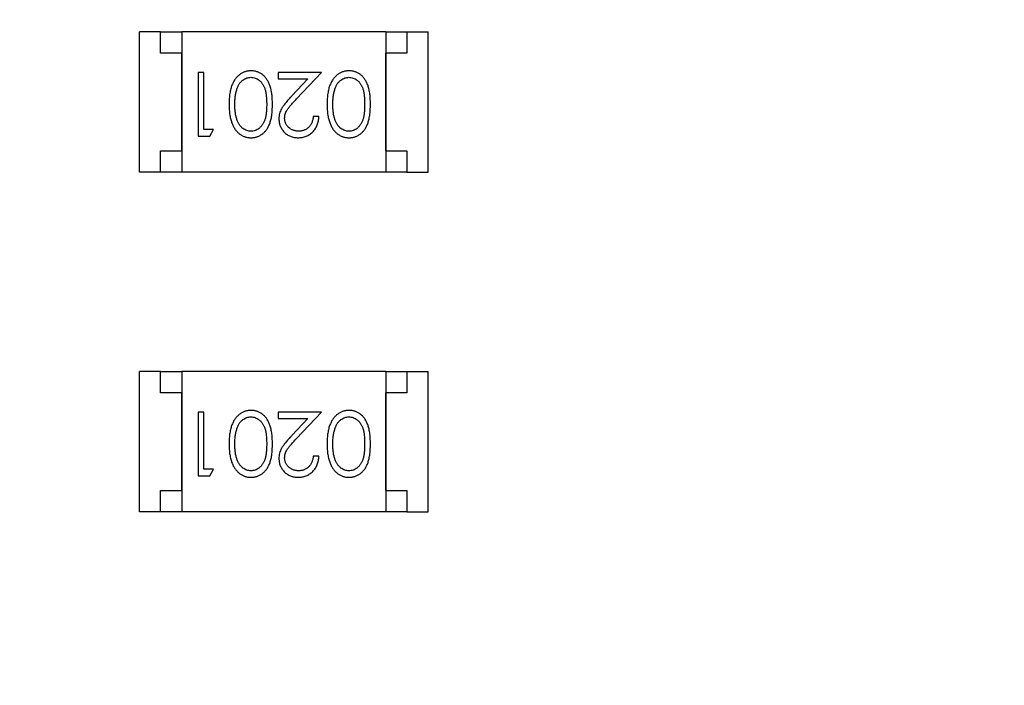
# Model space of a CAD drawing. Header units: millimetres. Extents: x 0 to 297, y 0 to 210.
# Tile 158 of 172: x 190.92 to 193.24, y 145.91 to 147.48. Entities that reach past the tile are written whole.
import ezdxf

# ---------------------------------------------------------------- set-up
doc = ezdxf.new("R2010")
doc.units = ezdxf.units.MM
doc.header["$LTSCALE"] = 16.335
doc.header["$PDMODE"] = 3
doc.header["$PDSIZE"] = 8
doc.layers.get('0').update_dxf_attribs({"linetype": 'CONTINUOUS'})
doc.layers.get('Defpoints').update_dxf_attribs({"linetype": 'CONTINUOUS'})
doc.layers.add('USER_LIBRARYDXF_CONTINUOUS_LINE', color=7, linetype='CONTINUOUS')
doc.styles.get("Standard").update_dxf_attribs({"font": '仿宋_GB2312.ttf'})
doc.dimstyles.get("Standard").update_dxf_attribs({"dimtxt": 2.5, "dimasz": 3.5, "dimexe": 1.5, "dimexo": 1, "dimtad": 1, "dimdsep": 46, "dimtxsty": 'Standard', "dimblk": '_FILLED', "dimblk1": '_FILLED', "dimblk2": '_FILLED', "dimcen": 0.09, "dimazin": 2, "dimtol": 1, "dimtp": 0.01, "dimtm": 0.01, "dimtfac": 1, "dimtofl": 0, "dimtmove": 0, "dimatfit": 3, "dimldrblk": '_FILLED', "dimfxl": 1, "dimtolj": 1, "dimarcsym": 0})

# ---------------------------------------------------------------- blocks, each defined once
blk = doc.blocks.new('_FILLED')
at = {"color": 0, "linetype": 'ByBlock'}
blk.add_solid([(0, 0), (-1, 0.1714), (-1, -0.1714)], dxfattribs=at)
blk = doc.blocks.new('*D35')
at = {"color": 0, "lineweight": -2, "transparency": 16777216}
for p, q in [((189.0794, 145.4336), (189.0794, 156.1936)), ((206.8594, 145.4336), (206.8594, 156.1936)), ((190.0794, 154.6936), (195.4396, 154.6936)), ((205.8594, 154.6936), (200.4991, 154.6936))]:
    blk.add_line(p, q, dxfattribs=at)
at = {"layer": 'Defpoints', "color": 0, "transparency": 16777216}
for p in [(206.8594, 154.6936), (189.0794, 144.4336), (206.8594, 144.4336)]:
    blk.add_point(p, dxfattribs=at)
at = {"color": 0, "lineweight": -2, "transparency": 16777216, "rotation": 180}
blk.add_blockref('_FILLED', (189.0794, 154.6936), dxfattribs=at)
at = {"color": 0, "lineweight": -2, "transparency": 16777216}
blk.add_blockref('_FILLED', (206.8594, 154.6936), dxfattribs=at)
at = {"color": 0, "transparency": 16777216, "insert": (197.9694, 154.6936), "char_height": 1, "attachment_point": 5}
blk.add_mtext('\\A1;17.78', dxfattribs=at)

msp = doc.modelspace()

# ---------------------------------------------------------------- linework, layer by layer
at = {"layer": 'USER_LIBRARYDXF_CONTINUOUS_LINE', "color": 7, "linetype": 'Continuous'}
for p, q in [((191.2044, 147.1187), (191.2044, 147.4487)), ((191.2544, 147.4487), (191.2044, 147.4487)), ((191.2544, 147.3987), (191.2544, 147.4487)), ((191.2544, 147.4487), (191.3044, 147.4487)), ((191.3044, 147.4487), (191.3044, 147.1187)), ((191.7844, 147.4487), (191.3044, 147.4487)), ((191.7844, 147.4487), (191.7844, 147.1187)), ((191.7844, 147.4487), (191.8344, 147.4487)), ((191.8344, 147.4487), (191.8344, 147.3987)), ((191.8344, 147.4487), (191.8844, 147.4487)), ((191.8844, 147.1187), (191.8844, 147.4487)), ((191.3044, 147.3987), (191.2544, 147.3987)), ((191.3044, 147.1687), (191.3044, 147.3987)), ((191.7844, 147.1687), (191.7844, 147.3987)), ((191.8344, 147.3987), (191.7844, 147.3987)), ((191.3426, 147.3534), (191.3426, 147.2034)), ((191.3561, 147.3534), (191.3426, 147.3534)), ((191.3561, 147.2188), (191.3561, 147.3534)), ((191.5311, 147.3534), (191.5311, 147.338)), ((191.633, 147.3534), (191.5311, 147.3534)), ((191.5748, 147.2913), (191.633, 147.3534)), ((191.5311, 147.338), (191.6009, 147.338)), ((191.6009, 147.338), (191.5634, 147.298)), ((191.6273, 147.2496), (191.6138, 147.2496)), ((191.3792, 147.2188), (191.3561, 147.2188)), ((191.3704, 147.2034), (191.3792, 147.2188)), ((191.3426, 147.2034), (191.3704, 147.2034)), ((191.2544, 147.1187), (191.2544, 147.1687)), ((191.2544, 147.1687), (191.3044, 147.1687)), ((191.7844, 147.1687), (191.8344, 147.1687)), ((191.8344, 147.1687), (191.8344, 147.1187)), ((191.2544, 147.1187), (191.2044, 147.1187)), ((191.3044, 147.1187), (191.2544, 147.1187)), ((191.7844, 147.1187), (191.3044, 147.1187)), ((191.8344, 147.1187), (191.7844, 147.1187)), ((191.8344, 147.1187), (191.8844, 147.1187)), ((191.2044, 146.3187), (191.2044, 146.6487)), ((191.2544, 146.6487), (191.2044, 146.6487)), ((191.2544, 146.5987), (191.2544, 146.6487)), ((191.2544, 146.6487), (191.3044, 146.6487)), ((191.3044, 146.6487), (191.3044, 146.3187)), ((191.7844, 146.6487), (191.3044, 146.6487)), ((191.7844, 146.6487), (191.7844, 146.3187)), ((191.7844, 146.6487), (191.8344, 146.6487)), ((191.8344, 146.6487), (191.8344, 146.5987)), ((191.8344, 146.6487), (191.8844, 146.6487)), ((191.8844, 146.3187), (191.8844, 146.6487)), ((191.3044, 146.5987), (191.2544, 146.5987)), ((191.3044, 146.3687), (191.3044, 146.5987)), ((191.7844, 146.3687), (191.7844, 146.5987)), ((191.8344, 146.5987), (191.7844, 146.5987)), ((191.3426, 146.5534), (191.3426, 146.4034)), ((191.3561, 146.5534), (191.3426, 146.5534)), ((191.3561, 146.4188), (191.3561, 146.5534)), ((191.5311, 146.5534), (191.5311, 146.538)), ((191.633, 146.5534), (191.5311, 146.5534)), ((191.5748, 146.4914), (191.633, 146.5534)), ((191.5311, 146.538), (191.6009, 146.538)), ((191.6009, 146.538), (191.5634, 146.498)), ((191.6273, 146.4496), (191.6138, 146.4496)), ((191.3426, 146.4034), (191.3704, 146.4034)), ((191.3792, 146.4188), (191.3561, 146.4188)), ((191.3704, 146.4034), (191.3792, 146.4188)), ((191.2544, 146.3187), (191.2544, 146.3687)), ((191.2544, 146.3687), (191.3044, 146.3687)), ((191.7844, 146.3687), (191.8344, 146.3687)), ((191.8344, 146.3687), (191.8344, 146.3187)), ((191.2544, 146.3187), (191.2044, 146.3187)), ((191.3044, 146.3187), (191.2544, 146.3187)), ((191.7844, 146.3187), (191.3044, 146.3187)), ((191.8344, 146.3187), (191.7844, 146.3187)), ((191.8344, 146.3187), (191.8844, 146.3187))]:
    msp.add_line(p, q, dxfattribs=at)
for points, knots in [([(191.4675, 147.3573), (191.4663, 147.3572), (191.4639, 147.3572), (191.4604, 147.3568), (191.457, 147.3561), (191.4536, 147.3552), (191.4504, 147.354), (191.4472, 147.3525), (191.4441, 147.3508), (191.4411, 147.3488), (191.4382, 147.3465), (191.4354, 147.344), (191.4328, 147.3412), (191.4304, 147.3382), (191.4282, 147.3349), (191.4261, 147.3313), (191.4242, 147.3275), (191.4224, 147.3234), (191.4208, 147.3191), (191.4195, 147.3143), (191.4183, 147.3092), (191.4173, 147.3038), (191.4166, 147.298), (191.4161, 147.2918), (191.4158, 147.2852), (191.4157, 147.2808), (191.4157, 147.2785)], [0, 0, 0, 0, 0.033824, 0.067298, 0.10028, 0.133019, 0.165736, 0.198792, 0.232372, 0.266409, 0.301016, 0.336196, 0.371972, 0.408574, 0.446394, 0.485225, 0.525372, 0.567224, 0.611081, 0.65775, 0.70702, 0.759235, 0.814484, 0.873227, 0.934937, 1, 1, 1, 1]), ([(191.5176, 147.2785), (191.5176, 147.2809), (191.5176, 147.2855), (191.5173, 147.2923), (191.5168, 147.2986), (191.5161, 147.3046), (191.5152, 147.3101), (191.5141, 147.3152), (191.5128, 147.32), (191.5113, 147.3243), (191.5096, 147.3283), (191.5077, 147.332), (191.5057, 147.3355), (191.5035, 147.3387), (191.5012, 147.3417), (191.4988, 147.3444), (191.4961, 147.3468), (191.4933, 147.349), (191.4904, 147.351), (191.4874, 147.3526), (191.4843, 147.3541), (191.4811, 147.3552), (191.4778, 147.3561), (191.4745, 147.3568), (191.471, 147.3572), (191.4687, 147.3572), (191.4675, 147.3573)], [0, 0, 0, 0, 0.068113, 0.132564, 0.193427, 0.250218, 0.303569, 0.353576, 0.400235, 0.443586, 0.484619, 0.524292, 0.56238, 0.599049, 0.63494, 0.669782, 0.704009, 0.737842, 0.771098, 0.803896, 0.836415, 0.868639, 0.900715, 0.933378, 0.966213, 1, 1, 1, 1]), ([(191.6983, 147.3573), (191.6971, 147.3572), (191.6947, 147.3572), (191.6912, 147.3568), (191.6877, 147.3561), (191.6844, 147.3552), (191.6811, 147.354), (191.6779, 147.3525), (191.6748, 147.3508), (191.6718, 147.3488), (191.6689, 147.3465), (191.6662, 147.344), (191.6636, 147.3412), (191.6612, 147.3382), (191.659, 147.3349), (191.6569, 147.3313), (191.655, 147.3275), (191.6532, 147.3234), (191.6516, 147.3191), (191.6502, 147.3143), (191.6491, 147.3092), (191.6481, 147.3038), (191.6474, 147.298), (191.6468, 147.2918), (191.6466, 147.2852), (191.6465, 147.2808), (191.6465, 147.2785)], [0, 0, 0, 0, 0.033824, 0.067298, 0.10028, 0.133019, 0.165736, 0.198792, 0.232372, 0.266409, 0.301016, 0.336196, 0.371972, 0.408574, 0.446394, 0.485225, 0.525372, 0.567224, 0.611081, 0.65775, 0.70702, 0.759235, 0.814484, 0.873227, 0.934937, 1, 1, 1, 1]), ([(191.7484, 147.2785), (191.7484, 147.2809), (191.7484, 147.2855), (191.7481, 147.2923), (191.7476, 147.2986), (191.7468, 147.3046), (191.7459, 147.3101), (191.7449, 147.3152), (191.7436, 147.32), (191.7421, 147.3243), (191.7404, 147.3283), (191.7385, 147.332), (191.7365, 147.3355), (191.7343, 147.3387), (191.732, 147.3417), (191.7295, 147.3444), (191.7269, 147.3468), (191.7241, 147.349), (191.7212, 147.351), (191.7181, 147.3526), (191.7151, 147.3541), (191.7119, 147.3552), (191.7086, 147.3561), (191.7052, 147.3568), (191.7018, 147.3572), (191.6994, 147.3572), (191.6983, 147.3573)], [0, 0, 0, 0, 0.068113, 0.132564, 0.193427, 0.250218, 0.303569, 0.353576, 0.400235, 0.443586, 0.484619, 0.524292, 0.56238, 0.599049, 0.63494, 0.669782, 0.704009, 0.737842, 0.771098, 0.803896, 0.836415, 0.868639, 0.900715, 0.933378, 0.966213, 1, 1, 1, 1]), ([(191.4349, 147.3161), (191.4352, 147.3172), (191.436, 147.3192), (191.4373, 147.3222), (191.4388, 147.3249), (191.4404, 147.3274), (191.4421, 147.3297), (191.444, 147.3319), (191.446, 147.3338), (191.4488, 147.336), (191.4525, 147.3384), (191.4572, 147.3404), (191.4621, 147.3417), (191.4654, 147.3418), (191.467, 147.3419)], [0, 0, 0, 0, 0.075949, 0.148549, 0.218996, 0.286119, 0.351826, 0.416074, 0.478265, 0.540325, 0.660405, 0.774606, 0.887187, 1, 1, 1, 1]), ([(191.467, 147.3419), (191.4687, 147.3418), (191.472, 147.3416), (191.4769, 147.3403), (191.4816, 147.3383), (191.4854, 147.3359), (191.4882, 147.3336), (191.4903, 147.3317), (191.4922, 147.3295), (191.4939, 147.3272), (191.4956, 147.3247), (191.497, 147.322), (191.4984, 147.3191), (191.4996, 147.316), (191.5007, 147.3125), (191.5017, 147.3088), (191.5024, 147.3046), (191.5031, 147.3001), (191.5035, 147.2952), (191.5039, 147.29), (191.5042, 147.2843), (191.5042, 147.2804), (191.5042, 147.2784)], [0, 0, 0, 0, 0.060034, 0.120278, 0.182348, 0.247919, 0.281641, 0.315701, 0.350322, 0.385703, 0.421819, 0.459196, 0.497866, 0.538301, 0.58121, 0.628183, 0.679403, 0.734699, 0.794074, 0.858416, 0.927049, 1, 1, 1, 1]), ([(191.6656, 147.3161), (191.666, 147.3172), (191.6668, 147.3192), (191.6681, 147.3222), (191.6696, 147.3249), (191.6712, 147.3274), (191.6729, 147.3297), (191.6748, 147.3319), (191.6768, 147.3338), (191.6796, 147.336), (191.6833, 147.3384), (191.688, 147.3404), (191.6928, 147.3417), (191.6961, 147.3418), (191.6978, 147.3419)], [0, 0, 0, 0, 0.075949, 0.148549, 0.218996, 0.286119, 0.351826, 0.416074, 0.478265, 0.540325, 0.660405, 0.774606, 0.887187, 1, 1, 1, 1]), ([(191.6978, 147.3419), (191.6995, 147.3418), (191.7028, 147.3416), (191.7076, 147.3403), (191.7124, 147.3383), (191.7161, 147.3359), (191.719, 147.3336), (191.721, 147.3317), (191.7229, 147.3295), (191.7247, 147.3272), (191.7263, 147.3247), (191.7278, 147.322), (191.7292, 147.3191), (191.7304, 147.316), (191.7315, 147.3125), (191.7324, 147.3088), (191.7332, 147.3046), (191.7339, 147.3001), (191.7343, 147.2952), (191.7347, 147.29), (191.7349, 147.2843), (191.7349, 147.2804), (191.7349, 147.2784)], [0, 0, 0, 0, 0.060034, 0.120278, 0.182348, 0.247919, 0.281641, 0.315701, 0.350322, 0.385703, 0.421819, 0.459196, 0.497866, 0.538301, 0.58121, 0.628183, 0.679403, 0.734699, 0.794074, 0.858416, 0.927049, 1, 1, 1, 1]), ([(191.4292, 147.2784), (191.4292, 147.2802), (191.4292, 147.2838), (191.4295, 147.289), (191.43, 147.294), (191.4305, 147.2988), (191.4314, 147.3034), (191.4323, 147.3079), (191.4335, 147.3121), (191.4344, 147.3148), (191.4349, 147.3161)], [0, 0, 0, 0, 0.141157, 0.277773, 0.409244, 0.535676, 0.657497, 0.775458, 0.889412, 1, 1, 1, 1]), ([(191.6599, 147.2784), (191.66, 147.2802), (191.66, 147.2838), (191.6603, 147.289), (191.6607, 147.294), (191.6613, 147.2988), (191.6621, 147.3034), (191.6631, 147.3079), (191.6643, 147.3121), (191.6652, 147.3148), (191.6656, 147.3161)], [0, 0, 0, 0, 0.141157, 0.277773, 0.409244, 0.535676, 0.657497, 0.775458, 0.889412, 1, 1, 1, 1]), ([(191.5634, 147.298), (191.5619, 147.2964), (191.5592, 147.2935), (191.5552, 147.2891), (191.5517, 147.285), (191.5485, 147.2811), (191.5456, 147.2775), (191.5431, 147.2741), (191.541, 147.2709), (191.5387, 147.2671), (191.5364, 147.2624), (191.5345, 147.2565), (191.5332, 147.2504), (191.5331, 147.2463), (191.533, 147.2442)], [0, 0, 0, 0, 0.09953, 0.192079, 0.277712, 0.357454, 0.429648, 0.495771, 0.555538, 0.608657, 0.707578, 0.804328, 0.901298, 1, 1, 1, 1]), ([(191.5465, 147.2454), (191.5465, 147.247), (191.5467, 147.2502), (191.5477, 147.255), (191.5494, 147.2597), (191.5514, 147.2635), (191.5534, 147.2666), (191.5553, 147.2693), (191.5577, 147.2722), (191.5603, 147.2755), (191.5634, 147.279), (191.5669, 147.2829), (191.5707, 147.287), (191.5734, 147.2899), (191.5748, 147.2913)], [0, 0, 0, 0, 0.088014, 0.174976, 0.2638, 0.355443, 0.406413, 0.465519, 0.533076, 0.609353, 0.693899, 0.787171, 0.889197, 1, 1, 1, 1]), ([(191.4157, 147.2785), (191.4157, 147.2762), (191.4158, 147.2717), (191.4161, 147.2651), (191.4166, 147.2589), (191.4174, 147.2531), (191.4183, 147.2476), (191.4195, 147.2425), (191.4209, 147.2377), (191.4225, 147.2333), (191.4243, 147.2292), (191.4262, 147.2254), (191.4283, 147.2218), (191.4306, 147.2185), (191.433, 147.2155), (191.4356, 147.2127), (191.4383, 147.2102), (191.4412, 147.208), (191.4441, 147.206), (191.4472, 147.2043), (191.4504, 147.2028), (191.4537, 147.2016), (191.457, 147.2007), (191.4604, 147.2), (191.4639, 147.1996), (191.4663, 147.1996), (191.4675, 147.1996)], [0, 0, 0, 0, 0.065278, 0.127205, 0.186168, 0.241675, 0.294115, 0.343609, 0.390387, 0.434463, 0.476646, 0.517002, 0.555936, 0.593716, 0.630057, 0.665601, 0.700745, 0.734917, 0.768681, 0.802087, 0.834849, 0.867433, 0.900138, 0.932806, 0.966212, 1, 1, 1, 1]), ([(191.467, 147.215), (191.4654, 147.215), (191.4621, 147.2152), (191.4573, 147.2165), (191.4526, 147.2186), (191.4488, 147.2209), (191.446, 147.2232), (191.4439, 147.2252), (191.442, 147.2275), (191.4402, 147.2299), (191.4385, 147.2326), (191.4369, 147.2356), (191.4355, 147.2388), (191.4342, 147.2422), (191.433, 147.2459), (191.4319, 147.2498), (191.4311, 147.2539), (191.4304, 147.2584), (191.4299, 147.263), (191.4294, 147.2679), (191.4292, 147.2731), (191.4292, 147.2766), (191.4292, 147.2784)], [0, 0, 0, 0, 0.059689, 0.119507, 0.181075, 0.246162, 0.279894, 0.314468, 0.350403, 0.387474, 0.426147, 0.466624, 0.508745, 0.553328, 0.600058, 0.649177, 0.700552, 0.754894, 0.811825, 0.871514, 0.934319, 1, 1, 1, 1]), ([(191.5042, 147.2784), (191.5042, 147.2764), (191.5042, 147.2725), (191.5039, 147.2668), (191.5036, 147.2616), (191.503, 147.2567), (191.5024, 147.2521), (191.5016, 147.248), (191.5007, 147.2442), (191.4996, 147.2408), (191.4984, 147.2377), (191.497, 147.2348), (191.4955, 147.2321), (191.4939, 147.2296), (191.4921, 147.2273), (191.4902, 147.2251), (191.4882, 147.2232), (191.4854, 147.2209), (191.4816, 147.2186), (191.4769, 147.2164), (191.472, 147.2152), (191.4687, 147.215), (191.467, 147.215)], [0, 0, 0, 0, 0.073302, 0.142286, 0.206253, 0.266017, 0.321612, 0.372532, 0.419497, 0.462398, 0.502825, 0.541489, 0.579034, 0.615143, 0.650298, 0.684912, 0.718701, 0.752189, 0.817245, 0.879117, 0.939613, 1, 1, 1, 1]), ([(191.4675, 147.1996), (191.4687, 147.1996), (191.471, 147.1996), (191.4745, 147.2), (191.4778, 147.2007), (191.4811, 147.2016), (191.4843, 147.2028), (191.4874, 147.2043), (191.4905, 147.206), (191.4934, 147.2079), (191.4962, 147.2101), (191.4989, 147.2126), (191.5014, 147.2153), (191.5037, 147.2183), (191.5058, 147.2215), (191.5079, 147.2249), (191.5097, 147.2286), (191.5114, 147.2326), (191.5129, 147.2369), (191.5141, 147.2416), (191.5153, 147.2467), (191.5161, 147.2523), (191.5168, 147.2582), (191.5173, 147.2646), (191.5176, 147.2714), (191.5176, 147.2761), (191.5176, 147.2785)], [0, 0, 0, 0, 0.033742, 0.066533, 0.099153, 0.13154, 0.164087, 0.196563, 0.229707, 0.263315, 0.297504, 0.331686, 0.366482, 0.4021, 0.438958, 0.476748, 0.515985, 0.556589, 0.599519, 0.645765, 0.695487, 0.748721, 0.805687, 0.866754, 0.931405, 1, 1, 1, 1]), ([(191.6465, 147.2785), (191.6465, 147.2762), (191.6466, 147.2717), (191.6468, 147.2651), (191.6474, 147.2589), (191.6481, 147.2531), (191.6491, 147.2476), (191.6502, 147.2425), (191.6517, 147.2377), (191.6533, 147.2333), (191.6551, 147.2292), (191.657, 147.2254), (191.6591, 147.2218), (191.6613, 147.2185), (191.6638, 147.2155), (191.6663, 147.2127), (191.669, 147.2102), (191.6719, 147.208), (191.6749, 147.206), (191.678, 147.2043), (191.6812, 147.2028), (191.6844, 147.2016), (191.6878, 147.2007), (191.6912, 147.2), (191.6947, 147.1996), (191.6971, 147.1996), (191.6983, 147.1996)], [0, 0, 0, 0, 0.065278, 0.127205, 0.186168, 0.241675, 0.294115, 0.343609, 0.390387, 0.434463, 0.476646, 0.517002, 0.555936, 0.593716, 0.630057, 0.665601, 0.700745, 0.734917, 0.768681, 0.802087, 0.834849, 0.867433, 0.900138, 0.932806, 0.966212, 1, 1, 1, 1]), ([(191.6978, 147.215), (191.6962, 147.215), (191.6929, 147.2152), (191.688, 147.2165), (191.6834, 147.2186), (191.6796, 147.2209), (191.6768, 147.2232), (191.6747, 147.2252), (191.6727, 147.2275), (191.6709, 147.2299), (191.6693, 147.2326), (191.6677, 147.2356), (191.6663, 147.2388), (191.6649, 147.2422), (191.6638, 147.2459), (191.6627, 147.2498), (191.6619, 147.2539), (191.6612, 147.2584), (191.6606, 147.263), (191.6602, 147.2679), (191.66, 147.2731), (191.66, 147.2766), (191.6599, 147.2784)], [0, 0, 0, 0, 0.059689, 0.119507, 0.181075, 0.246162, 0.279894, 0.314468, 0.350403, 0.387474, 0.426147, 0.466624, 0.508745, 0.553328, 0.600058, 0.649177, 0.700552, 0.754894, 0.811825, 0.871514, 0.934319, 1, 1, 1, 1]), ([(191.7349, 147.2784), (191.7349, 147.2764), (191.7349, 147.2725), (191.7347, 147.2668), (191.7343, 147.2616), (191.7338, 147.2567), (191.7332, 147.2521), (191.7324, 147.248), (191.7315, 147.2442), (191.7304, 147.2408), (191.7291, 147.2377), (191.7278, 147.2348), (191.7263, 147.2321), (191.7246, 147.2296), (191.7229, 147.2273), (191.721, 147.2251), (191.719, 147.2232), (191.7161, 147.2209), (191.7124, 147.2186), (191.7077, 147.2164), (191.7028, 147.2152), (191.6995, 147.215), (191.6978, 147.215)], [0, 0, 0, 0, 0.073302, 0.142286, 0.206253, 0.266017, 0.321612, 0.372532, 0.419497, 0.462398, 0.502825, 0.541489, 0.579034, 0.615143, 0.650298, 0.684912, 0.718701, 0.752189, 0.817245, 0.879117, 0.939613, 1, 1, 1, 1]), ([(191.6983, 147.1996), (191.6994, 147.1996), (191.7018, 147.1996), (191.7052, 147.2), (191.7086, 147.2007), (191.7119, 147.2016), (191.7151, 147.2028), (191.7182, 147.2043), (191.7212, 147.206), (191.7242, 147.2079), (191.727, 147.2101), (191.7297, 147.2126), (191.7321, 147.2153), (191.7345, 147.2183), (191.7366, 147.2215), (191.7387, 147.2249), (191.7405, 147.2286), (191.7421, 147.2326), (191.7436, 147.2369), (191.7449, 147.2416), (191.746, 147.2467), (191.7469, 147.2523), (191.7476, 147.2582), (191.7481, 147.2646), (191.7484, 147.2714), (191.7484, 147.2761), (191.7484, 147.2785)], [0, 0, 0, 0, 0.033742, 0.066533, 0.099153, 0.13154, 0.164087, 0.196563, 0.229707, 0.263315, 0.297504, 0.331686, 0.366482, 0.4021, 0.438958, 0.476748, 0.515985, 0.556589, 0.599519, 0.645765, 0.695487, 0.748721, 0.805687, 0.866754, 0.931405, 1, 1, 1, 1]), ([(191.533, 147.2442), (191.5331, 147.2427), (191.5332, 147.2398), (191.5337, 147.2354), (191.5347, 147.2313), (191.5361, 147.2273), (191.5379, 147.2234), (191.54, 147.2197), (191.5426, 147.2162), (191.5455, 147.2128), (191.5487, 147.2097), (191.5523, 147.207), (191.556, 147.2047), (191.56, 147.2028), (191.5642, 147.2014), (191.5687, 147.2003), (191.5735, 147.1997), (191.5767, 147.1996), (191.5783, 147.1996)], [0, 0, 0, 0, 0.06271, 0.123347, 0.183401, 0.242828, 0.302097, 0.36242, 0.423725, 0.487032, 0.550491, 0.612709, 0.674265, 0.73617, 0.799211, 0.863483, 0.930525, 1, 1, 1, 1]), ([(191.579, 147.215), (191.5779, 147.215), (191.5757, 147.215), (191.5725, 147.2155), (191.5694, 147.2162), (191.5664, 147.2172), (191.5636, 147.2184), (191.5609, 147.22), (191.5583, 147.2218), (191.5559, 147.2239), (191.5537, 147.2262), (191.5518, 147.2286), (191.5501, 147.2311), (191.5488, 147.2338), (191.5478, 147.2365), (191.547, 147.2394), (191.5466, 147.2423), (191.5465, 147.2443), (191.5465, 147.2454)], [0, 0, 0, 0, 0.068027, 0.133505, 0.19695, 0.26027, 0.322741, 0.384982, 0.448465, 0.513424, 0.578224, 0.640011, 0.700094, 0.760067, 0.819012, 0.877878, 0.938035, 1, 1, 1, 1]), ([(191.5783, 147.1996), (191.58, 147.1996), (191.5833, 147.1997), (191.5881, 147.2004), (191.5928, 147.2015), (191.5972, 147.203), (191.6014, 147.205), (191.6054, 147.2074), (191.6092, 147.2103), (191.6128, 147.2136), (191.6161, 147.2172), (191.6189, 147.2211), (191.6214, 147.2253), (191.6234, 147.2297), (191.625, 147.2343), (191.6262, 147.2392), (191.627, 147.2443), (191.6272, 147.2478), (191.6273, 147.2496)], [0, 0, 0, 0, 0.06445, 0.126725, 0.187421, 0.247417, 0.306749, 0.366595, 0.427749, 0.490235, 0.553031, 0.614805, 0.676505, 0.738096, 0.801021, 0.864897, 0.931209, 1, 1, 1, 1]), ([(191.6138, 147.2496), (191.6137, 147.2482), (191.6134, 147.2456), (191.6127, 147.2419), (191.6117, 147.2383), (191.6105, 147.235), (191.609, 147.2319), (191.6072, 147.229), (191.6052, 147.2264), (191.603, 147.224), (191.6005, 147.2219), (191.5979, 147.22), (191.5951, 147.2185), (191.5922, 147.2172), (191.5891, 147.2162), (191.5859, 147.2155), (191.5825, 147.215), (191.5802, 147.215), (191.579, 147.215)], [0, 0, 0, 0, 0.073648, 0.143686, 0.210962, 0.275557, 0.338064, 0.399311, 0.4594, 0.51934, 0.579024, 0.637809, 0.695959, 0.754122, 0.813113, 0.873453, 0.935561, 1, 1, 1, 1]), ([(191.4675, 146.5573), (191.4663, 146.5573), (191.4639, 146.5572), (191.4604, 146.5568), (191.457, 146.5561), (191.4536, 146.5552), (191.4504, 146.554), (191.4472, 146.5525), (191.4441, 146.5508), (191.4411, 146.5488), (191.4382, 146.5465), (191.4354, 146.544), (191.4328, 146.5412), (191.4304, 146.5382), (191.4282, 146.5349), (191.4261, 146.5313), (191.4242, 146.5275), (191.4224, 146.5235), (191.4208, 146.5191), (191.4195, 146.5143), (191.4183, 146.5092), (191.4173, 146.5038), (191.4166, 146.498), (191.4161, 146.4918), (191.4158, 146.4853), (191.4157, 146.4808), (191.4157, 146.4785)], [0, 0, 0, 0, 0.033824, 0.067298, 0.10028, 0.133019, 0.165736, 0.198792, 0.232372, 0.266409, 0.301016, 0.336196, 0.371972, 0.408574, 0.446394, 0.485225, 0.525372, 0.567224, 0.611081, 0.65775, 0.70702, 0.759235, 0.814484, 0.873227, 0.934937, 1, 1, 1, 1]), ([(191.4349, 146.5161), (191.4352, 146.5172), (191.436, 146.5192), (191.4373, 146.5222), (191.4388, 146.5249), (191.4404, 146.5274), (191.4421, 146.5297), (191.444, 146.5319), (191.446, 146.5338), (191.4488, 146.536), (191.4525, 146.5384), (191.4572, 146.5404), (191.4621, 146.5417), (191.4654, 146.5418), (191.467, 146.5419)], [0, 0, 0, 0, 0.075949, 0.148549, 0.218996, 0.286119, 0.351826, 0.416074, 0.478265, 0.540325, 0.660405, 0.774606, 0.887187, 1, 1, 1, 1]), ([(191.467, 146.5419), (191.4687, 146.5418), (191.472, 146.5416), (191.4769, 146.5403), (191.4816, 146.5383), (191.4854, 146.5359), (191.4882, 146.5336), (191.4903, 146.5317), (191.4922, 146.5295), (191.4939, 146.5272), (191.4956, 146.5247), (191.497, 146.522), (191.4984, 146.5191), (191.4996, 146.516), (191.5007, 146.5126), (191.5017, 146.5088), (191.5024, 146.5046), (191.5031, 146.5001), (191.5035, 146.4952), (191.5039, 146.49), (191.5042, 146.4843), (191.5042, 146.4804), (191.5042, 146.4784)], [0, 0, 0, 0, 0.060034, 0.120278, 0.182348, 0.247919, 0.281641, 0.315701, 0.350322, 0.385703, 0.421819, 0.459196, 0.497866, 0.538301, 0.58121, 0.628183, 0.679403, 0.734699, 0.794074, 0.858416, 0.927049, 1, 1, 1, 1]), ([(191.5176, 146.4785), (191.5176, 146.4809), (191.5176, 146.4855), (191.5173, 146.4923), (191.5168, 146.4986), (191.5161, 146.5046), (191.5152, 146.5101), (191.5141, 146.5153), (191.5128, 146.52), (191.5113, 146.5243), (191.5096, 146.5283), (191.5077, 146.532), (191.5057, 146.5355), (191.5035, 146.5387), (191.5012, 146.5417), (191.4988, 146.5444), (191.4961, 146.5468), (191.4933, 146.549), (191.4904, 146.551), (191.4874, 146.5526), (191.4843, 146.5541), (191.4811, 146.5552), (191.4778, 146.5562), (191.4745, 146.5568), (191.471, 146.5572), (191.4687, 146.5573), (191.4675, 146.5573)], [0, 0, 0, 0, 0.068113, 0.132564, 0.193427, 0.250218, 0.303569, 0.353576, 0.400235, 0.443586, 0.484619, 0.524292, 0.56238, 0.599049, 0.63494, 0.669782, 0.704009, 0.737842, 0.771098, 0.803896, 0.836415, 0.868639, 0.900715, 0.933378, 0.966213, 1, 1, 1, 1]), ([(191.6983, 146.5573), (191.6971, 146.5573), (191.6947, 146.5572), (191.6912, 146.5568), (191.6877, 146.5561), (191.6844, 146.5552), (191.6811, 146.554), (191.6779, 146.5525), (191.6748, 146.5508), (191.6718, 146.5488), (191.6689, 146.5465), (191.6662, 146.544), (191.6636, 146.5412), (191.6612, 146.5382), (191.659, 146.5349), (191.6569, 146.5313), (191.655, 146.5275), (191.6532, 146.5235), (191.6516, 146.5191), (191.6502, 146.5143), (191.6491, 146.5092), (191.6481, 146.5038), (191.6474, 146.498), (191.6468, 146.4918), (191.6466, 146.4853), (191.6465, 146.4808), (191.6465, 146.4785)], [0, 0, 0, 0, 0.033824, 0.067298, 0.10028, 0.133019, 0.165736, 0.198792, 0.232372, 0.266409, 0.301016, 0.336196, 0.371972, 0.408574, 0.446394, 0.485225, 0.525372, 0.567224, 0.611081, 0.65775, 0.70702, 0.759235, 0.814484, 0.873227, 0.934937, 1, 1, 1, 1]), ([(191.6656, 146.5161), (191.666, 146.5172), (191.6668, 146.5192), (191.6681, 146.5222), (191.6696, 146.5249), (191.6712, 146.5274), (191.6729, 146.5297), (191.6748, 146.5319), (191.6768, 146.5338), (191.6796, 146.536), (191.6833, 146.5384), (191.688, 146.5404), (191.6928, 146.5417), (191.6961, 146.5418), (191.6978, 146.5419)], [0, 0, 0, 0, 0.075949, 0.148549, 0.218996, 0.286119, 0.351826, 0.416074, 0.478265, 0.540325, 0.660405, 0.774606, 0.887187, 1, 1, 1, 1]), ([(191.6978, 146.5419), (191.6995, 146.5418), (191.7028, 146.5416), (191.7076, 146.5403), (191.7124, 146.5383), (191.7161, 146.5359), (191.719, 146.5336), (191.721, 146.5317), (191.7229, 146.5295), (191.7247, 146.5272), (191.7263, 146.5247), (191.7278, 146.522), (191.7292, 146.5191), (191.7304, 146.516), (191.7315, 146.5126), (191.7324, 146.5088), (191.7332, 146.5046), (191.7339, 146.5001), (191.7343, 146.4952), (191.7347, 146.49), (191.7349, 146.4843), (191.7349, 146.4804), (191.7349, 146.4784)], [0, 0, 0, 0, 0.060034, 0.120278, 0.182348, 0.247919, 0.281641, 0.315701, 0.350322, 0.385703, 0.421819, 0.459196, 0.497866, 0.538301, 0.58121, 0.628183, 0.679403, 0.734699, 0.794074, 0.858416, 0.927049, 1, 1, 1, 1]), ([(191.7484, 146.4785), (191.7484, 146.4809), (191.7484, 146.4855), (191.7481, 146.4923), (191.7476, 146.4986), (191.7468, 146.5046), (191.7459, 146.5101), (191.7449, 146.5153), (191.7436, 146.52), (191.7421, 146.5243), (191.7404, 146.5283), (191.7385, 146.532), (191.7365, 146.5355), (191.7343, 146.5387), (191.732, 146.5417), (191.7295, 146.5444), (191.7269, 146.5468), (191.7241, 146.549), (191.7212, 146.551), (191.7181, 146.5526), (191.7151, 146.5541), (191.7119, 146.5552), (191.7086, 146.5562), (191.7052, 146.5568), (191.7018, 146.5572), (191.6994, 146.5573), (191.6983, 146.5573)], [0, 0, 0, 0, 0.068113, 0.132564, 0.193427, 0.250218, 0.303569, 0.353576, 0.400235, 0.443586, 0.484619, 0.524292, 0.56238, 0.599049, 0.63494, 0.669782, 0.704009, 0.737842, 0.771098, 0.803896, 0.836415, 0.868639, 0.900715, 0.933378, 0.966213, 1, 1, 1, 1]), ([(191.4292, 146.4784), (191.4292, 146.4802), (191.4292, 146.4838), (191.4295, 146.489), (191.43, 146.494), (191.4305, 146.4988), (191.4314, 146.5034), (191.4323, 146.5079), (191.4335, 146.5121), (191.4344, 146.5148), (191.4349, 146.5161)], [0, 0, 0, 0, 0.141157, 0.277773, 0.409244, 0.535676, 0.657497, 0.775458, 0.889412, 1, 1, 1, 1]), ([(191.6599, 146.4784), (191.66, 146.4802), (191.66, 146.4838), (191.6603, 146.489), (191.6607, 146.494), (191.6613, 146.4988), (191.6621, 146.5034), (191.6631, 146.5079), (191.6643, 146.5121), (191.6652, 146.5148), (191.6656, 146.5161)], [0, 0, 0, 0, 0.141157, 0.277773, 0.409244, 0.535676, 0.657497, 0.775458, 0.889412, 1, 1, 1, 1]), ([(191.5634, 146.498), (191.5619, 146.4965), (191.5592, 146.4935), (191.5552, 146.4891), (191.5517, 146.485), (191.5485, 146.4811), (191.5456, 146.4775), (191.5431, 146.4741), (191.541, 146.471), (191.5387, 146.4671), (191.5364, 146.4624), (191.5345, 146.4565), (191.5332, 146.4504), (191.5331, 146.4463), (191.533, 146.4442)], [0, 0, 0, 0, 0.09953, 0.192079, 0.277712, 0.357454, 0.429648, 0.495771, 0.555538, 0.608657, 0.707578, 0.804328, 0.901298, 1, 1, 1, 1]), ([(191.4157, 146.4785), (191.4157, 146.4762), (191.4158, 146.4717), (191.4161, 146.4651), (191.4166, 146.4589), (191.4174, 146.4531), (191.4183, 146.4476), (191.4195, 146.4425), (191.4209, 146.4377), (191.4225, 146.4333), (191.4243, 146.4292), (191.4262, 146.4254), (191.4283, 146.4218), (191.4306, 146.4185), (191.433, 146.4155), (191.4356, 146.4127), (191.4383, 146.4102), (191.4412, 146.408), (191.4441, 146.406), (191.4472, 146.4043), (191.4504, 146.4028), (191.4537, 146.4016), (191.457, 146.4007), (191.4604, 146.4), (191.4639, 146.3996), (191.4663, 146.3996), (191.4675, 146.3996)], [0, 0, 0, 0, 0.065278, 0.127205, 0.186168, 0.241675, 0.294115, 0.343609, 0.390387, 0.434463, 0.476646, 0.517002, 0.555936, 0.593716, 0.630057, 0.665601, 0.700745, 0.734917, 0.768681, 0.802087, 0.834849, 0.867433, 0.900138, 0.932806, 0.966212, 1, 1, 1, 1]), ([(191.467, 146.415), (191.4654, 146.4151), (191.4621, 146.4152), (191.4573, 146.4165), (191.4526, 146.4186), (191.4488, 146.421), (191.446, 146.4232), (191.4439, 146.4252), (191.442, 146.4275), (191.4402, 146.4299), (191.4385, 146.4327), (191.4369, 146.4356), (191.4355, 146.4388), (191.4342, 146.4422), (191.433, 146.4459), (191.4319, 146.4498), (191.4311, 146.454), (191.4304, 146.4584), (191.4299, 146.463), (191.4294, 146.4679), (191.4292, 146.4731), (191.4292, 146.4766), (191.4292, 146.4784)], [0, 0, 0, 0, 0.059689, 0.119507, 0.181075, 0.246162, 0.279894, 0.314468, 0.350403, 0.387474, 0.426147, 0.466624, 0.508745, 0.553328, 0.600058, 0.649177, 0.700552, 0.754894, 0.811825, 0.871514, 0.934319, 1, 1, 1, 1]), ([(191.5042, 146.4784), (191.5042, 146.4764), (191.5042, 146.4725), (191.5039, 146.4668), (191.5036, 146.4616), (191.503, 146.4567), (191.5024, 146.4521), (191.5016, 146.448), (191.5007, 146.4442), (191.4996, 146.4408), (191.4984, 146.4377), (191.497, 146.4348), (191.4955, 146.4321), (191.4939, 146.4296), (191.4921, 146.4273), (191.4902, 146.4251), (191.4882, 146.4232), (191.4854, 146.421), (191.4816, 146.4186), (191.4769, 146.4165), (191.472, 146.4152), (191.4687, 146.4151), (191.467, 146.415)], [0, 0, 0, 0, 0.073302, 0.142286, 0.206253, 0.266017, 0.321612, 0.372532, 0.419497, 0.462398, 0.502825, 0.541489, 0.579034, 0.615143, 0.650298, 0.684912, 0.718701, 0.752189, 0.817245, 0.879117, 0.939613, 1, 1, 1, 1]), ([(191.4675, 146.3996), (191.4687, 146.3996), (191.471, 146.3996), (191.4745, 146.4001), (191.4778, 146.4007), (191.4811, 146.4017), (191.4843, 146.4028), (191.4874, 146.4043), (191.4905, 146.406), (191.4934, 146.4079), (191.4962, 146.4102), (191.4989, 146.4126), (191.5014, 146.4153), (191.5037, 146.4183), (191.5058, 146.4215), (191.5079, 146.4249), (191.5097, 146.4286), (191.5114, 146.4326), (191.5129, 146.4369), (191.5141, 146.4416), (191.5153, 146.4467), (191.5161, 146.4523), (191.5168, 146.4582), (191.5173, 146.4646), (191.5176, 146.4714), (191.5176, 146.4761), (191.5176, 146.4785)], [0, 0, 0, 0, 0.033742, 0.066533, 0.099153, 0.13154, 0.164087, 0.196563, 0.229707, 0.263315, 0.297504, 0.331686, 0.366482, 0.4021, 0.438958, 0.476748, 0.515985, 0.556589, 0.599519, 0.645765, 0.695487, 0.748721, 0.805687, 0.866754, 0.931405, 1, 1, 1, 1]), ([(191.5465, 146.4454), (191.5465, 146.447), (191.5467, 146.4502), (191.5477, 146.455), (191.5494, 146.4597), (191.5514, 146.4635), (191.5534, 146.4666), (191.5553, 146.4693), (191.5577, 146.4722), (191.5603, 146.4755), (191.5634, 146.479), (191.5669, 146.4829), (191.5707, 146.487), (191.5734, 146.4899), (191.5748, 146.4914)], [0, 0, 0, 0, 0.088014, 0.174976, 0.2638, 0.355443, 0.406413, 0.465519, 0.533076, 0.609353, 0.693899, 0.787171, 0.889197, 1, 1, 1, 1]), ([(191.6465, 146.4785), (191.6465, 146.4762), (191.6466, 146.4717), (191.6468, 146.4651), (191.6474, 146.4589), (191.6481, 146.4531), (191.6491, 146.4476), (191.6502, 146.4425), (191.6517, 146.4377), (191.6533, 146.4333), (191.6551, 146.4292), (191.657, 146.4254), (191.6591, 146.4218), (191.6613, 146.4185), (191.6638, 146.4155), (191.6663, 146.4127), (191.669, 146.4102), (191.6719, 146.408), (191.6749, 146.406), (191.678, 146.4043), (191.6812, 146.4028), (191.6844, 146.4016), (191.6878, 146.4007), (191.6912, 146.4), (191.6947, 146.3996), (191.6971, 146.3996), (191.6983, 146.3996)], [0, 0, 0, 0, 0.065278, 0.127205, 0.186168, 0.241675, 0.294115, 0.343609, 0.390387, 0.434463, 0.476646, 0.517002, 0.555936, 0.593716, 0.630057, 0.665601, 0.700745, 0.734917, 0.768681, 0.802087, 0.834849, 0.867433, 0.900138, 0.932806, 0.966212, 1, 1, 1, 1]), ([(191.6978, 146.415), (191.6962, 146.4151), (191.6929, 146.4152), (191.688, 146.4165), (191.6834, 146.4186), (191.6796, 146.421), (191.6768, 146.4232), (191.6747, 146.4252), (191.6727, 146.4275), (191.6709, 146.4299), (191.6693, 146.4327), (191.6677, 146.4356), (191.6663, 146.4388), (191.6649, 146.4422), (191.6638, 146.4459), (191.6627, 146.4498), (191.6619, 146.454), (191.6612, 146.4584), (191.6606, 146.463), (191.6602, 146.4679), (191.66, 146.4731), (191.66, 146.4766), (191.6599, 146.4784)], [0, 0, 0, 0, 0.059689, 0.119507, 0.181075, 0.246162, 0.279894, 0.314468, 0.350403, 0.387474, 0.426147, 0.466624, 0.508745, 0.553328, 0.600058, 0.649177, 0.700552, 0.754894, 0.811825, 0.871514, 0.934319, 1, 1, 1, 1]), ([(191.7349, 146.4784), (191.7349, 146.4764), (191.7349, 146.4725), (191.7347, 146.4668), (191.7343, 146.4616), (191.7338, 146.4567), (191.7332, 146.4521), (191.7324, 146.448), (191.7315, 146.4442), (191.7304, 146.4408), (191.7291, 146.4377), (191.7278, 146.4348), (191.7263, 146.4321), (191.7246, 146.4296), (191.7229, 146.4273), (191.721, 146.4251), (191.719, 146.4232), (191.7161, 146.421), (191.7124, 146.4186), (191.7077, 146.4165), (191.7028, 146.4152), (191.6995, 146.4151), (191.6978, 146.415)], [0, 0, 0, 0, 0.073302, 0.142286, 0.206253, 0.266017, 0.321612, 0.372532, 0.419497, 0.462398, 0.502825, 0.541489, 0.579034, 0.615143, 0.650298, 0.684912, 0.718701, 0.752189, 0.817245, 0.879117, 0.939613, 1, 1, 1, 1]), ([(191.6983, 146.3996), (191.6994, 146.3996), (191.7018, 146.3996), (191.7052, 146.4001), (191.7086, 146.4007), (191.7119, 146.4017), (191.7151, 146.4028), (191.7182, 146.4043), (191.7212, 146.406), (191.7242, 146.4079), (191.727, 146.4102), (191.7297, 146.4126), (191.7321, 146.4153), (191.7345, 146.4183), (191.7366, 146.4215), (191.7387, 146.4249), (191.7405, 146.4286), (191.7421, 146.4326), (191.7436, 146.4369), (191.7449, 146.4416), (191.746, 146.4467), (191.7469, 146.4523), (191.7476, 146.4582), (191.7481, 146.4646), (191.7484, 146.4714), (191.7484, 146.4761), (191.7484, 146.4785)], [0, 0, 0, 0, 0.033742, 0.066533, 0.099153, 0.13154, 0.164087, 0.196563, 0.229707, 0.263315, 0.297504, 0.331686, 0.366482, 0.4021, 0.438958, 0.476748, 0.515985, 0.556589, 0.599519, 0.645765, 0.695487, 0.748721, 0.805687, 0.866754, 0.931405, 1, 1, 1, 1]), ([(191.579, 146.415), (191.5779, 146.415), (191.5757, 146.4151), (191.5725, 146.4155), (191.5694, 146.4162), (191.5664, 146.4172), (191.5636, 146.4184), (191.5609, 146.42), (191.5583, 146.4218), (191.5559, 146.4239), (191.5537, 146.4262), (191.5518, 146.4286), (191.5501, 146.4311), (191.5488, 146.4338), (191.5478, 146.4365), (191.547, 146.4394), (191.5466, 146.4423), (191.5465, 146.4444), (191.5465, 146.4454)], [0, 0, 0, 0, 0.068027, 0.133505, 0.19695, 0.26027, 0.322741, 0.384982, 0.448465, 0.513424, 0.578224, 0.640011, 0.700094, 0.760067, 0.819012, 0.877878, 0.938035, 1, 1, 1, 1]), ([(191.5783, 146.3996), (191.58, 146.3996), (191.5833, 146.3997), (191.5881, 146.4004), (191.5928, 146.4015), (191.5972, 146.403), (191.6014, 146.405), (191.6054, 146.4074), (191.6092, 146.4103), (191.6128, 146.4136), (191.6161, 146.4172), (191.6189, 146.4211), (191.6214, 146.4253), (191.6234, 146.4297), (191.625, 146.4343), (191.6262, 146.4392), (191.627, 146.4443), (191.6272, 146.4478), (191.6273, 146.4496)], [0, 0, 0, 0, 0.06445, 0.126725, 0.187421, 0.247417, 0.306749, 0.366595, 0.427749, 0.490235, 0.553031, 0.614805, 0.676505, 0.738096, 0.801021, 0.864897, 0.931209, 1, 1, 1, 1]), ([(191.6138, 146.4496), (191.6137, 146.4482), (191.6134, 146.4456), (191.6127, 146.4419), (191.6117, 146.4383), (191.6105, 146.435), (191.609, 146.4319), (191.6072, 146.429), (191.6052, 146.4264), (191.603, 146.424), (191.6005, 146.4219), (191.5979, 146.42), (191.5951, 146.4185), (191.5922, 146.4172), (191.5891, 146.4162), (191.5859, 146.4155), (191.5825, 146.4151), (191.5802, 146.415), (191.579, 146.415)], [0, 0, 0, 0, 0.073648, 0.143686, 0.210962, 0.275557, 0.338064, 0.399311, 0.4594, 0.51934, 0.579024, 0.637809, 0.695959, 0.754122, 0.813113, 0.873453, 0.935561, 1, 1, 1, 1]), ([(191.533, 146.4442), (191.5331, 146.4427), (191.5332, 146.4398), (191.5337, 146.4355), (191.5347, 146.4313), (191.5361, 146.4273), (191.5379, 146.4235), (191.54, 146.4198), (191.5426, 146.4162), (191.5455, 146.4128), (191.5487, 146.4097), (191.5523, 146.407), (191.556, 146.4047), (191.56, 146.4028), (191.5642, 146.4014), (191.5687, 146.4003), (191.5735, 146.3997), (191.5767, 146.3996), (191.5783, 146.3996)], [0, 0, 0, 0, 0.06271, 0.123347, 0.183401, 0.242828, 0.302097, 0.36242, 0.423725, 0.487032, 0.550491, 0.612709, 0.674265, 0.73617, 0.799211, 0.863483, 0.930525, 1, 1, 1, 1])]:
    msp.add_open_spline(points, degree=3, knots=knots, dxfattribs=at)

# ---------------------------------------------------------------- dimensions: what is measured, and where the dimension line sits
at = {"color": 3}
dim = msp.add_linear_dim(base=(206.8594, 154.6936), p1=(189.0794, 144.4336), p2=(206.8594, 144.4336), dimstyle='Standard', override={"dimtxt": 1, "dimasz": 1, "dimtad": 0, "dimtih": 1, "dimtoh": 1, "dimzin": 0, "dimcen": 2.673, "dimadec": 0, "dimazin": 0, "dimtol": 0, "dimtzin": 0}, dxfattribs=at)
dim.commit()
dim.dimension.update_dxf_attribs({"geometry": '*D35', "text_midpoint": (197.9694, 154.6936)})

doc.saveas('drawing.dxf')
